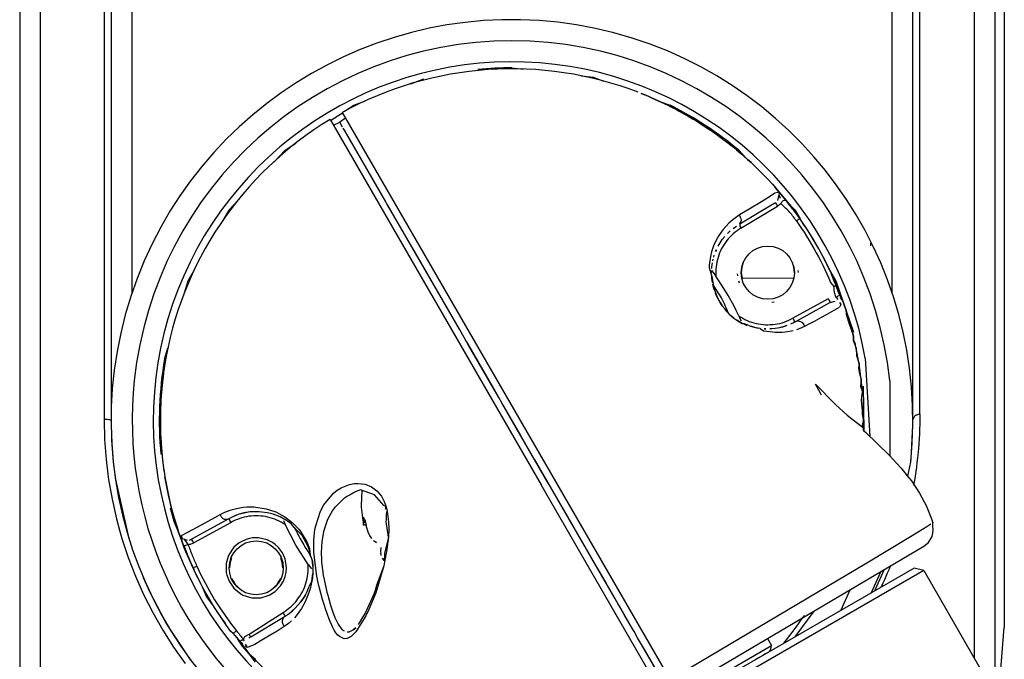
# Model space of a CAD drawing. Header units: millimetres. Extents: x -1041 to -481, y -163 to 556.
# Tile 37 of 51: x -630 to -560, y -106 to -61. Entities that reach past the tile are written whole.
import ezdxf

# ---------------------------------------------------------------- set-up
doc = ezdxf.new("R2010")
doc.units = ezdxf.units.MM

# ---------------------------------------------------------------- blocks, each defined once
blk = doc.blocks.new('Blechschraube_1', base_point=(-606.218, -99.265))
at = {"color": 7, "linetype": 'Continuous'}
for p, q in [((-606.163, -94.293), (-606.212, -95.314)), ((-606.212, -95.314), (-606.218, -95.463)), ((-606.218, -95.463), (-606.138, -96.036)), ((-606.138, -96.036), (-606.035, -96.744)), ((-606.035, -96.744), (-606.049, -96.608)), ((-606.035, -96.744), (-605.882, -96.684)), ((-605.836, -96.872), (-605.882, -96.684)), ((-605.793, -97.052), (-605.735, -97.224)), ((-605.735, -97.224), (-605.618, -97.486)), ((-605.618, -97.486), (-605.486, -97.695)), ((-605.336, -97.843), (-605.112, -97.976)), ((-604.785, -98.897), (-604.822, -98.748)), ((-604.692, -99.092), (-604.58, -99.265)), ((-604.58, -99.265), (-604.692, -99.092))]:
    blk.add_line(p, q, dxfattribs=at)
at = {"color": 1, "linetype": 'Continuous'}
blk.add_line((-605.916, -96.532), (-606.049, -96.608), dxfattribs=at)
at = {"color": 7, "linetype": 'Continuous'}
for points, knots in [([(-606.052, -96.178), (-606.037, -96.251), (-606.009, -96.395), (-606.036, -96.538), (-606.049, -96.608)], [0, 0, 0, 0, 0.2224165, 0.4342167, 0.4342167, 0.4342167, 0.4342167]), ([(-605.964, -96.33), (-605.931, -96.472), (-605.874, -96.713), (-605.816, -96.954), (-605.793, -97.052)], [0, 0, 0, 0, 0.4381569, 0.7424422, 0.7424422, 0.7424422, 0.7424422]), ([(-604.809, -98.33), (-604.817, -98.399), (-604.832, -98.538), (-604.825, -98.677), (-604.822, -98.748)], [0, 0, 0, 0, 0.2066864, 0.4190766, 0.4190766, 0.4190766, 0.4190766])]:
    blk.add_open_spline(points, degree=3, knots=knots, dxfattribs=at)
blk.add_open_spline([(-605.336, -97.843), (-605.299, -97.865), (-605.224, -97.909), (-605.149, -97.954), (-605.112, -97.976)], degree=3, dxfattribs=at)
blk = doc.blocks.new('Schale_rechts__1', base_point=(-620.488, -119.276))
at = {"color": 7, "linetype": 'Continuous'}
for p, q in [((-608.419, -67.888), (-593.41, -93.885)), ((-608.18, -68.301), (-607.739, -68.067)), ((-607.588, -68.328), (-607.739, -68.067)), ((-607.406, -68.642), (-607.485, -68.506)), ((-606.492, -70.225), (-607.16, -69.068)), ((-604.529, -73.627), (-606.077, -70.945)), ((-604.376, -73.891), (-604.529, -73.627)), ((-604.29, -74.039), (-604.376, -73.891)), ((-603.267, -75.811), (-604.29, -74.039)), ((-599.203, -82.85), (-602.574, -77.012)), ((-598.762, -83.615), (-599.203, -82.85)), ((-598.572, -83.944), (-598.762, -83.615)), ((-596.754, -87.092), (-598.572, -83.944)), ((-620.388, -87.047), (-620.364, -86.794)), ((-620.364, -86.794), (-620.337, -86.54)), ((-620.429, -87.556), (-620.41, -87.301)), ((-620.41, -87.301), (-620.388, -87.047)), ((-596.422, -87.667), (-596.754, -87.092)), ((-620.473, -88.41), (-620.463, -88.147)), ((-620.463, -88.147), (-620.449, -87.884)), ((-620.449, -87.884), (-620.429, -87.556)), ((-620.486, -88.932), (-620.481, -88.672)), ((-620.481, -88.672), (-620.473, -88.41)), ((-592.906, -93.758), (-595.826, -88.7)), ((-620.487, -89.498), (-620.488, -89.297)), ((-620.484, -89.751), (-620.487, -89.498)), ((-620.479, -89.985), (-620.484, -89.751)), ((-620.469, -90.257), (-620.479, -89.985)), ((-620.458, -90.526), (-620.469, -90.257)), ((-620.443, -90.79), (-620.458, -90.526)), ((-620.426, -91.052), (-620.443, -90.79)), ((-620.41, -91.259), (-620.426, -91.052)), ((-620.102, -93.663), (-620.162, -93.308)), ((-620.036, -94.02), (-620.102, -93.663)), ((-619.963, -94.38), (-620.036, -94.02)), ((-619.885, -94.743), (-619.963, -94.38)), ((-607.017, -94.58), (-606.635, -94.383)), ((-606.635, -94.383), (-607.017, -94.58)), ((-606.27, -94.244), (-606.635, -94.383)), ((-605.269, -94.58), (-606.27, -94.244)), ((-585.115, -108.252), (-593.41, -93.885)), ((-619.801, -95.108), (-619.885, -94.743)), ((-619.71, -95.475), (-619.801, -95.108)), ((-607.258, -94.707), (-607.017, -94.58)), ((-604.591, -95.351), (-605.269, -94.58)), ((-619.664, -95.65), (-619.71, -95.475)), ((-619.576, -95.977), (-619.664, -95.65)), ((-614.1, -95.807), (-614.948, -95.992)), ((-614.55, -95.881), (-614.948, -95.992)), ((-614.1, -95.807), (-614.55, -95.881)), ((-613.839, -95.788), (-614.1, -95.807)), ((-613.463, -95.79), (-613.839, -95.788)), ((-612.891, -95.862), (-613.463, -95.79)), ((-612.664, -95.914), (-612.891, -95.862)), ((-604.436, -95.448), (-604.591, -95.351)), ((-604.472, -95.616), (-604.436, -95.448)), ((-604.412, -95.98), (-604.359, -95.753)), ((-591.45, -96.28), (-591.906, -95.489)), ((-619.392, -96.605), (-619.576, -95.977)), ((-615.614, -96.286), (-618.264, -97.754)), ((-615.756, -96.332), (-615.614, -96.286)), ((-615.289, -96.124), (-615.614, -96.286)), ((-614.948, -95.992), (-615.289, -96.124)), ((-614.948, -95.992), (-615.289, -96.124)), ((-615.136, -96.061), (-615.289, -96.124)), ((-612.476, -95.968), (-612.664, -95.914)), ((-611.981, -96.161), (-612.476, -95.968)), ((-611.521, -96.414), (-611.981, -96.161)), ((-611.741, -96.419), (-611.612, -96.707)), ((-611.294, -96.57), (-611.521, -96.414)), ((-611.156, -96.677), (-611.294, -96.57)), ((-611.156, -96.677), (-611.294, -96.57)), ((-604.426, -96.486), (-604.414, -96.338)), ((-604.275, -97.602), (-604.426, -96.486)), ((-604.414, -96.338), (-604.407, -96.157)), ((-604.407, -96.157), (-604.412, -95.98)), ((-591.293, -96.551), (-591.45, -96.28)), ((-590.898, -97.235), (-591.293, -96.551)), ((-619.305, -96.879), (-619.392, -96.605)), ((-619.189, -97.237), (-619.305, -96.879)), ((-619.189, -97.237), (-619.305, -96.879)), ((-618.969, -97.868), (-619.189, -97.237)), ((-618.969, -97.868), (-619.189, -97.237)), ((-610.861, -98.159), (-611.612, -96.707)), ((-610.969, -96.905), (-611.156, -96.677)), ((-610.41, -97.474), (-610.969, -96.905)), ((-618.787, -98.349), (-618.969, -97.868)), ((-618.419, -97.81), (-618.264, -97.754)), ((-614.75, -97.922), (-614.887, -98.008)), ((-614.392, -97.757), (-614.75, -97.922)), ((-614.152, -97.688), (-614.392, -97.757)), ((-613.928, -97.649), (-614.152, -97.688)), ((-613.514, -97.64), (-613.928, -97.649)), ((-612.889, -97.783), (-613.514, -97.64)), ((-612.514, -97.975), (-612.889, -97.783)), ((-612.325, -98.111), (-612.514, -97.975)), ((-609.996, -98.214), (-610.41, -97.474)), ((-604.275, -97.602), (-604.553, -98.756)), ((-618.67, -98.645), (-618.787, -98.349)), ((-618.118, -99.909), (-618.67, -98.645)), ((-615.253, -98.323), (-615.614, -98.856)), ((-614.887, -98.008), (-615.253, -98.323)), ((-612.087, -98.335), (-612.325, -98.111)), ((-611.813, -98.709), (-612.087, -98.335)), ((-609.979, -99.536), (-610.861, -98.159)), ((-609.866, -98.563), (-609.996, -98.214)), ((-609.828, -98.88), (-609.866, -98.563)), ((-615.672, -98.988), (-615.802, -99.472)), ((-615.614, -98.856), (-615.672, -98.988)), ((-611.621, -99.149), (-611.813, -98.709)), ((-611.525, -99.78), (-611.621, -99.149)), ((-609.673, -99.317), (-609.727, -99.143)), ((-609.643, -99.67), (-609.673, -99.317)), ((-604.553, -98.756), (-604.558, -98.908)), ((-604.558, -98.908), (-604.545, -99.356)), ((-588.874, -100.74), (-589.884, -98.992)), ((-615.802, -99.472), (-615.82, -99.633)), ((-615.82, -99.633), (-615.799, -100.118)), ((-611.551, -100.115), (-611.525, -99.78)), ((-609.979, -99.536), (-609.885, -99.666)), ((-609.885, -99.666), (-609.752, -99.849)), ((-604.608, -99.633), (-605.113, -101.031)), ((-617.465, -101.202), (-617.832, -100.499)), ((-615.799, -100.118), (-615.764, -100.295)), ((-615.764, -100.295), (-615.606, -100.73)), ((-615.606, -100.73), (-615.26, -101.237)), ((-611.953, -101.071), (-611.744, -100.73)), ((-611.744, -100.73), (-611.618, -100.409)), ((-611.618, -100.409), (-611.551, -100.115)), ((-609.898, -101.1), (-609.718, -100.737)), ((-609.718, -100.737), (-609.649, -100.184)), ((-609.678, -100.478), (-609.649, -100.184)), ((-588.706, -101.032), (-588.874, -100.74)), ((-616.758, -102.422), (-617.465, -101.202)), ((-615.26, -101.237), (-614.76, -101.64)), ((-612.743, -101.722), (-612.334, -101.465)), ((-612.334, -101.465), (-611.953, -101.071)), ((-610.188, -101.744), (-610.041, -101.456)), ((-610.041, -101.456), (-609.898, -101.1)), ((-605.219, -101.389), (-605.322, -101.651)), ((-605.113, -101.031), (-605.219, -101.389)), ((-588.179, -101.945), (-588.706, -101.032)), ((-614.76, -101.64), (-614.616, -101.717)), ((-614.616, -101.717), (-614.162, -101.878)), ((-614.162, -101.878), (-613.984, -101.912)), ((-613.984, -101.912), (-613.519, -101.929)), ((-613.519, -101.929), (-613.341, -101.908)), ((-613.341, -101.908), (-612.891, -101.786)), ((-612.891, -101.786), (-612.743, -101.722)), ((-610.188, -101.744), (-610.493, -102.208)), ((-610.493, -102.208), (-610.3, -101.931)), ((-610.3, -101.931), (-610.188, -101.744)), ((-605.322, -101.651), (-605.905, -102.956)), ((-587.93, -102.375), (-588.179, -101.945)), ((-616.55, -102.752), (-616.758, -102.422)), ((-615.781, -103.886), (-616.55, -102.752)), ((-610.899, -102.664), (-611.333, -103.027)), ((-611.333, -103.027), (-611.088, -102.836)), ((-611.088, -102.836), (-610.899, -102.664)), ((-610.899, -102.664), (-610.493, -102.208)), ((-587.479, -103.158), (-587.93, -102.375)), ((-614.067, -104.686), (-611.615, -103.213)), ((-611.615, -103.213), (-611.333, -103.027)), ((-605.905, -102.956), (-606.416, -103.816)), ((-587.091, -103.829), (-587.479, -103.158)), ((-607.065, -104.329), (-606.779, -104.203)), ((-606.779, -104.203), (-606.581, -104.048)), ((-606.581, -104.048), (-606.779, -104.203)), ((-586.928, -104.112), (-587.091, -103.829)), ((-586.811, -104.315), (-586.928, -104.112)), ((-614.639, -105.354), (-614.97, -104.847)), ((-614.067, -104.686), (-614.203, -104.796)), ((-586.557, -104.754), (-586.811, -104.315)), ((-586.281, -105.232), (-586.557, -104.754)), ((-614.165, -105.903), (-614.639, -105.354)), ((-614.165, -105.903), (-614.639, -105.354)), ((-584.842, -107.725), (-586.281, -105.232)), ((-612.146, -107.926), (-614.165, -105.903))]:
    blk.add_line(p, q, dxfattribs=at)
at = {"color": 1, "linetype": 'Continuous'}
for p, q in [((-620.258, -85.896), (-620.297, -86.193)), ((-620.214, -85.592), (-620.258, -85.896)), ((-620.187, -85.415), (-620.214, -85.592)), ((-620.337, -86.54), (-620.388, -87.047)), ((-620.297, -86.193), (-620.337, -86.54)), ((-620.41, -87.301), (-620.429, -87.556)), ((-620.388, -87.047), (-620.41, -87.301)), ((-620.463, -88.147), (-620.473, -88.41)), ((-620.449, -87.884), (-620.463, -88.147)), ((-620.429, -87.556), (-620.449, -87.884)), ((-620.481, -88.672), (-620.486, -88.932)), ((-620.473, -88.41), (-620.481, -88.672)), ((-620.486, -88.932), (-620.488, -89.297)), ((-620.488, -89.297), (-620.487, -89.498)), ((-620.487, -89.498), (-620.484, -89.751)), ((-620.484, -89.751), (-620.479, -89.985)), ((-620.479, -89.985), (-620.469, -90.257)), ((-620.469, -90.257), (-620.458, -90.526)), ((-620.458, -90.526), (-620.41, -91.259)), ((-620.224, -92.909), (-620.41, -91.259)), ((-620.41, -91.259), (-620.33, -92.098)), ((-620.33, -92.098), (-620.255, -92.695)), ((-620.255, -92.695), (-620.224, -92.909)), ((-620.224, -92.909), (-620.162, -93.308)), ((-620.162, -93.308), (-620.102, -93.663)), ((-620.102, -93.663), (-620.036, -94.02)), ((-607.035, -93.849), (-606.712, -93.788)), ((-606.712, -93.788), (-606.455, -93.772)), ((-606.455, -93.772), (-605.926, -93.839)), ((-620.036, -94.02), (-619.963, -94.38)), ((-619.963, -94.38), (-619.885, -94.743)), ((-608.867, -95.299), (-608.187, -94.479)), ((-608.187, -94.479), (-607.921, -94.268)), ((-607.921, -94.268), (-607.628, -94.085)), ((-607.628, -94.085), (-607.035, -93.849)), ((-605.926, -93.839), (-605.475, -94.023)), ((-605.475, -94.023), (-605.095, -94.307)), ((-605.095, -94.307), (-604.777, -94.691)), ((-619.885, -94.743), (-619.761, -95.266)), ((-608.045, -95.442), (-607.392, -94.802)), ((-607.392, -94.802), (-607.258, -94.707)), ((-604.777, -94.691), (-604.572, -95.075)), ((-604.572, -95.075), (-604.436, -95.448)), ((-619.761, -95.266), (-619.664, -95.65)), ((-619.664, -95.65), (-619.525, -96.147)), ((-616.231, -95.995), (-615.901, -95.831)), ((-615.901, -95.831), (-615.517, -95.681)), ((-615.517, -95.681), (-615.35, -95.627)), ((-615.35, -95.627), (-615.069, -95.553)), ((-615.069, -95.553), (-614.606, -95.472)), ((-614.606, -95.472), (-614.346, -95.447)), ((-614.346, -95.447), (-613.85, -95.443)), ((-613.85, -95.443), (-612.956, -95.576)), ((-612.956, -95.576), (-612.279, -95.807)), ((-612.279, -95.807), (-611.648, -96.145)), ((-609.443, -96.786), (-609.101, -95.741)), ((-609.101, -95.741), (-608.867, -95.299)), ((-608.55, -96.265), (-608.253, -95.73)), ((-608.253, -95.73), (-608.045, -95.442)), ((-604.436, -95.448), (-604.359, -95.753)), ((-604.359, -95.753), (-604.261, -96.503)), ((-619.525, -96.147), (-619.392, -96.605)), ((-615.464, -96.546), (-618.114, -98.014)), ((-617.563, -96.728), (-616.619, -96.21)), ((-616.619, -96.21), (-616.231, -95.995)), ((-611.648, -96.145), (-611.131, -96.536)), ((-611.131, -96.536), (-610.626, -97.06)), ((-608.826, -97.027), (-608.611, -96.402)), ((-608.611, -96.402), (-608.55, -96.265)), ((-604.261, -96.503), (-604.248, -97.014)), ((-619.392, -96.605), (-619.305, -96.879)), ((-619.305, -96.879), (-619.189, -97.237)), ((-619.189, -97.237), (-619.125, -97.412)), ((-618.991, -97.483), (-618.539, -97.25)), ((-618.539, -97.25), (-617.563, -96.728)), ((-610.626, -97.06), (-610.472, -97.262)), ((-610.472, -97.262), (-610.074, -97.934)), ((-609.575, -97.804), (-609.529, -97.294)), ((-609.529, -97.294), (-609.495, -97.062)), ((-609.495, -97.062), (-609.443, -96.786)), ((-608.994, -97.938), (-608.872, -97.209)), ((-608.872, -97.209), (-608.826, -97.027)), ((-604.248, -97.014), (-604.275, -97.602)), ((-619.125, -97.412), (-618.969, -97.868)), ((-618.991, -97.483), (-618.957, -97.7)), ((-618.969, -97.868), (-618.957, -97.7)), ((-618.969, -97.868), (-618.787, -98.349)), ((-618.957, -97.7), (-618.79, -97.741)), ((-618.79, -97.741), (-618.584, -97.816)), ((-618.79, -97.741), (-618.526, -98.117)), ((-610.074, -97.934), (-609.885, -98.397)), ((-609.574, -98.686), (-609.575, -97.804)), ((-609.02, -98.268), (-608.994, -97.938)), ((-604.275, -97.602), (-604.404, -98.632)), ((-618.787, -98.349), (-618.67, -98.645)), ((-618.67, -98.645), (-618.118, -99.909)), ((-609.885, -98.397), (-609.828, -98.88)), ((-609.358, -100.381), (-609.574, -98.686)), ((-609.031, -98.737), (-609.02, -98.268)), ((-604.404, -98.632), (-604.545, -99.356)), ((-609.828, -98.88), (-609.673, -99.317)), ((-609.727, -99.143), (-609.828, -98.88)), ((-609.673, -99.317), (-609.643, -99.67)), ((-609.643, -99.67), (-609.673, -99.317)), ((-609.017, -99.17), (-609.031, -98.737)), ((-609.003, -99.368), (-609.017, -99.17)), ((-608.861, -100.469), (-609.003, -99.368)), ((-604.545, -99.356), (-604.608, -99.633)), ((-617.832, -100.499), (-618.118, -99.909)), ((-617.995, -100.143), (-618.118, -99.909)), ((-617.892, -99.67), (-617.603, -100.281)), ((-609.643, -99.67), (-609.649, -100.184)), ((-604.608, -99.633), (-605.181, -101.562)), ((-617.911, -100.319), (-617.995, -100.143)), ((-617.832, -100.499), (-617.911, -100.319)), ((-617.693, -100.756), (-617.832, -100.499)), ((-617.604, -100.929), (-617.693, -100.756)), ((-617.603, -100.281), (-616.97, -101.474)), ((-609.718, -100.737), (-609.761, -100.95)), ((-609.678, -100.478), (-609.718, -100.737)), ((-609.649, -100.184), (-609.678, -100.478)), ((-609.286, -100.734), (-609.358, -100.381)), ((-609.172, -101.228), (-609.286, -100.734)), ((-608.861, -100.469), (-608.833, -100.624)), ((-608.833, -100.624), (-608.641, -101.522)), ((-617.465, -101.202), (-617.604, -100.929)), ((-617.226, -101.62), (-617.465, -101.202)), ((-616.97, -101.474), (-616.628, -102.056)), ((-609.849, -101.284), (-610.001, -101.73)), ((-609.761, -100.95), (-609.849, -101.284)), ((-608.956, -102.042), (-609.172, -101.228)), ((-616.758, -102.422), (-617.226, -101.62)), ((-616.628, -102.056), (-616.268, -102.626)), ((-610.203, -102.197), (-610.454, -102.666)), ((-610.001, -101.73), (-610.203, -102.197)), ((-608.851, -102.397), (-608.956, -102.042)), ((-608.641, -101.522), (-608.589, -101.732)), ((-608.589, -101.732), (-608.395, -102.431)), ((-605.181, -101.562), (-605.66, -102.752)), ((-616.634, -102.599), (-616.758, -102.422)), ((-616.55, -102.752), (-616.634, -102.599)), ((-616.372, -102.999), (-616.55, -102.752)), ((-616.268, -102.626), (-615.495, -103.731)), ((-610.454, -102.666), (-610.822, -103.19)), ((-608.729, -102.777), (-608.851, -102.397)), ((-608.495, -103.43), (-608.729, -102.777)), ((-608.395, -102.431), (-608.254, -102.87)), ((-608.254, -102.87), (-608.091, -103.307)), ((-605.66, -102.752), (-605.878, -103.207)), ((-616.237, -103.197), (-616.372, -102.999)), ((-616.111, -103.378), (-616.237, -103.197)), ((-615.938, -103.62), (-616.111, -103.378)), ((-614.176, -104.495), (-611.765, -102.953)), ((-611.153, -103.545), (-611.371, -103.734)), ((-610.822, -103.19), (-610.947, -103.335)), ((-608.254, -103.978), (-608.495, -103.43)), ((-608.091, -103.307), (-607.856, -103.799)), ((-605.878, -103.207), (-606.594, -104.338)), ((-615.781, -103.886), (-615.938, -103.62)), ((-615.466, -104.314), (-615.781, -103.886)), ((-615.466, -104.314), (-615.781, -103.886)), ((-615.495, -103.731), (-615.08, -104.263)), ((-612.188, -104.278), (-612.643, -104.558)), ((-611.691, -103.964), (-612.188, -104.278)), ((-611.371, -103.734), (-611.691, -103.964)), ((-608.126, -104.216), (-608.254, -103.978)), ((-608.008, -104.399), (-608.126, -104.216)), ((-607.856, -103.799), (-607.582, -104.162)), ((-607.582, -104.162), (-607.432, -104.273)), ((-615.303, -104.445), (-615.466, -104.314)), ((-615.303, -104.445), (-614.842, -105.021)), ((-614.583, -104.854), (-614.486, -104.675)), ((-614.526, -104.99), (-614.583, -104.854)), ((-614.486, -104.675), (-614.176, -104.495)), ((-613.318, -104.963), (-613.773, -105.23)), ((-612.643, -104.558), (-613.318, -104.963)), ((-607.896, -104.542), (-608.008, -104.399)), ((-607.754, -104.679), (-607.896, -104.542)), ((-607.421, -104.825), (-607.754, -104.679)), ((-607.202, -104.801), (-607.421, -104.825)), ((-607.206, -104.34), (-607.065, -104.329)), ((-606.931, -104.66), (-607.202, -104.801)), ((-606.594, -104.338), (-606.931, -104.66)), ((-614.842, -105.021), (-614.165, -105.903)), ((-614.647, -105.201), (-614.842, -105.021)), ((-614.639, -105.354), (-614.647, -105.201)), ((-614.288, -105.462), (-614.425, -105.213)), ((-614.288, -105.462), (-614.424, -105.384)), ((-613.773, -105.23), (-614.288, -105.462)), ((-614.165, -105.903), (-613.703, -106.308))]:
    blk.add_line(p, q, dxfattribs=at)
at = {"color": 7, "linetype": 'Continuous'}
blk.add_arc((-595.51, -89.269), 24.976, 121.12062, 171.12121, dxfattribs=at)
at = {"color": 1, "linetype": 'Continuous'}
for points, knots in [([(-616.231, -95.995), (-616.214, -96.033), (-616.171, -96.131), (-616.085, -96.258), (-615.926, -96.333), (-615.821, -96.332), (-615.756, -96.332)], [0, 0, 0, 0, 0.1248612, 0.3236702, 0.442713, 0.6354912, 0.6354912, 0.6354912, 0.6354912]), ([(-611.612, -96.707), (-611.806, -96.592), (-612.194, -96.361), (-612.843, -96.156), (-613.515, -96.064), (-614.192, -96.099), (-614.856, -96.249), (-615.262, -96.447), (-615.464, -96.546)], [0, 0, 0, 0, 0.675084, 1.350149, 2.025196, 2.700226, 3.375244, 4.050254, 4.050254, 4.050254, 4.050254]), ([(-618.801, -98.217), (-618.798, -98.216), (-618.775, -98.207), (-618.708, -98.183), (-618.62, -98.151), (-618.551, -98.126), (-618.526, -98.117)], [0, 0, 0, 0, 0.0093537, 0.0748293, 0.2119668, 0.2929826, 0.2929826, 0.2929826, 0.2929826]), ([(-618.801, -98.217), (-618.708, -98.474), (-618.5, -99.046), (-618.254, -99.602), (-618.118, -99.909)], [0, 0, 0, 0, 0.820436, 1.82486, 1.82486, 1.82486, 1.82486]), ([(-618.526, -98.117), (-618.467, -98.111), (-618.325, -98.096), (-618.192, -98.044), (-618.114, -98.014)], [0, 0, 0, 0, 0.1767994, 0.4265939, 0.4265939, 0.4265939, 0.4265939]), ([(-618.526, -98.117), (-618.427, -98.378), (-618.23, -98.902), (-618.004, -99.414), (-617.892, -99.67)], [0, 0, 0, 0, 0.838836, 1.677672, 1.677672, 1.677672, 1.677672]), ([(-618.118, -99.909), (-618.117, -99.887), (-618.115, -99.842), (-618.136, -99.742), (-617.995, -99.728), (-617.926, -99.689), (-617.892, -99.67)], [0, 0, 0, 0, 0.0683596, 0.1367193, 0.2614209, 0.3861224, 0.3861224, 0.3861224, 0.3861224]), ([(-611.765, -102.953), (-611.578, -102.827), (-611.204, -102.574), (-610.742, -102.074), (-610.373, -101.505), (-610.117, -100.877), (-609.97, -100.213), (-609.976, -99.762), (-609.979, -99.536)], [0, 0, 0, 0, 0.675013, 1.350034, 2.025067, 2.700118, 3.375187, 4.050274, 4.050274, 4.050274, 4.050274]), ([(-611.615, -103.213), (-611.668, -103.256), (-611.755, -103.327), (-611.802, -103.471), (-611.839, -103.589), (-611.81, -103.732), (-611.761, -103.858), (-611.709, -103.937), (-611.691, -103.964)], [0, 0, 0, 0, 0.1998647, 0.3275974, 0.4454175, 0.5663876, 0.7527192, 0.8498135, 0.8498135, 0.8498135, 0.8498135]), ([(-611.615, -103.213), (-611.621, -103.202), (-611.671, -103.115), (-611.721, -103.029), (-611.765, -102.953)], [0, 0, 0, 0, 0.0374943, 0.2999543, 0.2999543, 0.2999543, 0.2999543]), ([(-615.08, -104.263), (-615.085, -104.267), (-615.122, -104.297), (-615.192, -104.354), (-615.261, -104.411), (-615.298, -104.441), (-615.303, -104.445)], [0, 0, 0, 0, 0.0179542, 0.1436333, 0.2693124, 0.2872666, 0.2872666, 0.2872666, 0.2872666]), ([(-615.08, -104.263), (-614.999, -104.363), (-614.836, -104.563), (-614.667, -104.757), (-614.583, -104.854)], [0, 0, 0, 0, 0.3860701, 0.7721397, 0.7721397, 0.7721397, 0.7721397]), ([(-615.303, -104.445), (-615.221, -104.544), (-615.064, -104.734), (-614.914, -104.928), (-614.842, -105.021)], [0, 0, 0, 0, 0.3861005, 0.7384078, 0.7384078, 0.7384078, 0.7384078]), ([(-614.583, -104.854), (-614.577, -104.878), (-614.559, -104.954), (-614.733, -104.909), (-614.793, -104.99), (-614.836, -105.018), (-614.842, -105.021)], [0, 0, 0, 0, 0.0615048, 0.1977556, 0.3323629, 0.3515925, 0.3515925, 0.3515925, 0.3515925])]:
    blk.add_open_spline(points, degree=3, knots=knots, dxfattribs=at)
for points in [[(-615.464, -96.546), (-615.489, -96.502), (-615.539, -96.416), (-615.589, -96.329), (-615.614, -96.286)], [(-610.969, -96.905), (-610.795, -97.243), (-610.448, -97.921), (-610.035, -98.561), (-609.828, -98.88)], [(-618.114, -98.014), (-618.139, -97.971), (-618.189, -97.884), (-618.239, -97.798), (-618.264, -97.754)], [(-614.067, -104.686), (-614.085, -104.654), (-614.122, -104.591), (-614.158, -104.527), (-614.176, -104.495)]]:
    blk.add_open_spline(points, degree=3, dxfattribs=at)
blk = doc.blocks.new('Bogenzahnrad_z12_PO-Glocke', base_point=(-591.122, -113.373))
at = {"color": 7, "linetype": 'Continuous'}
for p, q in [((-577.33, -104.81), (-577.049, -105.318)), ((-577.18, -105.733), (-577.078, -105.574)), ((-577.078, -105.574), (-577.049, -105.318)), ((-577.619, -105.987), (-578.217, -106.333)), ((-577.446, -105.887), (-577.619, -105.987)), ((-591.122, -112.773), (-590.804, -113.259)), ((-590.804, -113.259), (-590.587, -113.373)), ((-590.587, -113.373), (-590.25, -113.28)), ((-589.958, -113.111), (-590.25, -113.28)), ((-589.271, -112.714), (-589.958, -113.111))]:
    blk.add_line(p, q, dxfattribs=at)
at = {"color": 1, "linetype": 'Continuous'}
for p, q in [((-585.719, -110.323), (-577.049, -105.318)), ((-590.804, -113.259), (-585.719, -110.323))]:
    blk.add_line(p, q, dxfattribs=at)
blk = doc.blocks.new('Kopie_Fokusknopf_Vorm_1__2', base_point=(-600.859, -160.163))
at = {"color": 7, "linetype": 'Continuous'}
for p, q in [((-566.901, -99.799), (-600.676, -119.299)), ((-566.218, -99.982), (-582.831, -109.574)), ((-566.218, -99.982), (-566.901, -99.799)), ((-566.218, -99.982), (-560.215, -110.379))]:
    blk.add_line(p, q, dxfattribs=at)
blk = doc.blocks.new('Schale_links__3', base_point=(-607.739, -108.598))
at = {"color": 7, "linetype": 'Continuous'}
for p, q in [((-585.976, -66.165), (-586.306, -66.032)), ((-585.768, -66.252), (-585.976, -66.165)), ((-585.518, -66.359), (-585.768, -66.252)), ((-585.518, -66.359), (-585.768, -66.252)), ((-584.926, -66.625), (-585.518, -66.359)), ((-584.414, -66.871), (-584.926, -66.625)), ((-584.203, -66.976), (-584.414, -66.871)), ((-584.003, -67.079), (-584.203, -66.976)), ((-583.805, -67.183), (-584.003, -67.079)), ((-583.607, -67.288), (-583.805, -67.183)), ((-607.314, -67.801), (-607.739, -68.067)), ((-607.553, -67.388), (-584.249, -107.752)), ((-583.412, -67.395), (-583.607, -67.288)), ((-583.025, -67.613), (-583.266, -67.476)), ((-582.834, -67.724), (-583.025, -67.613)), ((-582.647, -67.835), (-582.834, -67.724)), ((-582.425, -67.969), (-582.647, -67.835)), ((-607.53, -68.428), (-607.739, -68.067)), ((-582.208, -68.104), (-582.425, -67.969)), ((-581.996, -68.238), (-582.208, -68.104)), ((-581.825, -68.349), (-581.996, -68.238)), ((-581.996, -68.238), (-581.678, -68.446)), ((-581.493, -68.57), (-581.678, -68.446)), ((-581.269, -68.723), (-581.493, -68.57)), ((-604.486, -73.7), (-607.406, -68.642)), ((-579.537, -70.035), (-579.936, -69.711)), ((-579.228, -70.295), (-579.537, -70.035)), ((-578.981, -70.509), (-579.228, -70.295)), ((-578.735, -70.729), (-578.981, -70.509)), ((-578.49, -70.953), (-578.735, -70.729)), ((-578.223, -71.204), (-578.49, -70.953)), ((-577.91, -71.508), (-578.223, -71.204)), ((-577.598, -71.822), (-577.91, -71.508)), ((-576.805, -72.673), (-577.281, -72.153)), ((-577.281, -72.153), (-576.805, -72.673)), ((-576.631, -72.88), (-576.805, -72.673)), ((-576.805, -72.673), (-576.631, -72.88)), ((-576.366, -73.191), (-576.631, -72.88)), ((-576.631, -72.88), (-576.366, -73.191)), ((-575.982, -73.661), (-576.366, -73.191)), ((-576.366, -73.191), (-575.982, -73.661)), ((-604.376, -73.891), (-604.486, -73.7)), ((-603.919, -74.682), (-604.376, -73.891)), ((-577.804, -74.419), (-576.766, -73.795)), ((-575.733, -73.996), (-575.982, -73.661)), ((-599.225, -82.812), (-603.919, -74.682)), ((-579.302, -75.311), (-577.804, -74.419)), ((-579.765, -75.632), (-579.538, -75.468)), ((-580.536, -76.43), (-580.364, -76.211)), ((-580.364, -76.211), (-580.536, -76.43)), ((-580.179, -76.005), (-579.978, -75.811)), ((-579.978, -75.811), (-580.179, -76.005)), ((-574.211, -76.16), (-574.519, -75.672)), ((-573.664, -77.091), (-574.211, -76.16)), ((-580.831, -76.902), (-580.694, -76.664)), ((-580.831, -76.902), (-580.694, -76.664)), ((-580.694, -76.664), (-580.536, -76.43)), ((-581.146, -77.676), (-581.105, -77.544)), ((-581.01, -77.284), (-580.954, -77.153)), ((-580.954, -77.153), (-581.01, -77.284)), ((-573.477, -77.432), (-573.664, -77.091)), ((-572.833, -78.716), (-573.477, -77.432)), ((-581.292, -78.498), (-581.279, -78.359)), ((-581.292, -78.498), (-581.279, -78.359)), ((-581.279, -78.359), (-581.263, -78.223)), ((-581.279, -78.359), (-581.263, -78.223)), ((-581.263, -78.223), (-581.241, -78.089)), ((-581.214, -77.95), (-581.182, -77.812)), ((-581.302, -78.783), (-581.299, -78.64)), ((-581.293, -79.056), (-581.3, -78.92)), ((-581.299, -78.64), (-581.114, -78.871)), ((-581.281, -79.195), (-581.293, -79.056)), ((-581.114, -78.871), (-580.998, -79.032)), ((-580.542, -79.71), (-580.998, -79.032)), ((-579.44, -79.014), (-579.451, -78.863)), ((-575.158, -78.631), (-575.152, -78.782)), ((-572.833, -78.716), (-571.996, -80.734)), ((-581.264, -79.335), (-581.281, -79.195)), ((-581.281, -79.195), (-581.264, -79.335)), ((-581.242, -79.478), (-581.264, -79.335)), ((-581.264, -79.335), (-581.242, -79.478)), ((-581.185, -79.744), (-581.216, -79.611)), ((-581.15, -79.878), (-581.185, -79.744)), ((-580.117, -80.409), (-580.542, -79.71)), ((-579.321, -79.525), (-579.367, -79.383)), ((-581.108, -80.015), (-581.15, -79.878)), ((-580.9, -80.532), (-581.014, -80.276)), ((-579.724, -81.127), (-580.117, -80.409)), ((-580.699, -80.896), (-580.9, -80.532)), ((-580.539, -81.133), (-580.699, -80.896)), ((-580.369, -81.352), (-580.539, -81.133)), ((-579.547, -81.479), (-579.724, -81.127)), ((-576.856, -80.887), (-577.005, -80.914)), ((-572.861, -80.896), (-574.113, -81.59)), ((-571.763, -81.404), (-571.996, -80.734)), ((-571.996, -80.734), (-571.763, -81.404)), ((-580.181, -81.561), (-580.369, -81.352)), ((-580.181, -81.561), (-580.369, -81.352)), ((-579.718, -82.009), (-579.884, -81.877)), ((-579.365, -81.861), (-579.547, -81.479)), ((-579.365, -81.861), (-579.283, -82.042)), ((-574.113, -81.59), (-575.427, -82.318)), ((-571.214, -83.306), (-571.763, -81.404)), ((-571.763, -81.404), (-571.214, -83.306)), ((-579.116, -82.395), (-579.501, -82.164)), ((-579.283, -82.042), (-579.208, -82.214)), ((-578.663, -82.546), (-578.951, -82.428)), ((-578.263, -82.667), (-578.532, -82.59)), ((-576.337, -82.666), (-576.069, -82.59)), ((-575.938, -82.545), (-576.204, -82.631)), ((-575.938, -82.545), (-576.069, -82.59)), ((-575.427, -82.318), (-575.679, -82.44)), ((-598.762, -83.615), (-599.225, -82.812)), ((-577.984, -82.726), (-578.126, -82.698)), ((-577.984, -82.726), (-578.126, -82.698)), ((-577.852, -82.746), (-577.984, -82.726)), ((-577.852, -82.746), (-577.984, -82.726)), ((-577.435, -82.782), (-577.571, -82.775)), ((-577.571, -82.775), (-577.435, -82.782)), ((-576.771, -82.749), (-577.162, -82.782)), ((-577.023, -82.775), (-577.162, -82.782)), ((-576.771, -82.749), (-577.023, -82.775)), ((-576.614, -82.725), (-576.771, -82.749)), ((-576.614, -82.725), (-576.771, -82.749)), ((-576.48, -82.699), (-576.614, -82.725)), ((-576.337, -82.666), (-576.48, -82.699)), ((-576.204, -82.631), (-576.337, -82.666)), ((-576.204, -82.631), (-576.337, -82.666)), ((-598.639, -83.828), (-598.762, -83.615)), ((-596.764, -87.075), (-598.639, -83.828)), ((-571.217, -83.631), (-571.214, -83.306)), ((-571.214, -83.306), (-571.217, -83.631)), ((-571.096, -83.827), (-571.217, -83.631)), ((-571.217, -83.631), (-571.096, -83.827)), ((-571.016, -84.175), (-571.096, -83.827)), ((-570.815, -85.26), (-571.016, -84.175)), ((-570.658, -86.383), (-570.815, -85.26)), ((-573.681, -87.134), (-573.921, -86.707)), ((-573.921, -86.707), (-572.484, -88.17)), ((-570.593, -86.998), (-570.658, -86.383)), ((-596.422, -87.667), (-596.764, -87.075)), ((-573.479, -87.508), (-573.681, -87.134)), ((-570.631, -87.857), (-570.571, -87.262)), ((-570.571, -87.262), (-570.593, -86.998)), ((-596.206, -88.041), (-596.422, -87.667)), ((-594.868, -90.359), (-596.206, -88.041)), ((-572.484, -88.17), (-571.671, -88.93)), ((-570.489, -89.302), (-570.631, -87.857)), ((-570.631, -87.857), (-570.489, -89.302)), ((-571.671, -88.93), (-570.495, -89.834)), ((-570.495, -89.834), (-570.489, -89.302)), ((-570.489, -89.302), (-570.495, -89.834)), ((-570.5, -90.002), (-570.495, -89.834)), ((-570.495, -89.834), (-570.5, -90.002)), ((-570.495, -89.834), (-570.5, -90.002)), ((-570.5, -90.002), (-570.327, -90.165)), ((-570.327, -90.165), (-569.529, -90.947)), ((-569.529, -90.947), (-568.671, -91.761)), ((-588.866, -100.755), (-593.894, -92.046)), ((-568.671, -91.761), (-568.124, -92.361)), ((-568.124, -92.361), (-567.821, -92.689)), ((-567.821, -92.689), (-567.383, -93.226)), ((-567.383, -93.226), (-567.094, -93.595)), ((-567.094, -93.595), (-566.516, -94.473)), ((-566.516, -94.473), (-566.193, -95.084)), ((-566.193, -95.084), (-566.055, -95.353)), ((-566.055, -95.353), (-565.666, -96.294)), ((-565.666, -96.294), (-565.578, -96.572)), ((-565.565, -96.826), (-565.578, -96.572)), ((-565.544, -97.063), (-565.565, -96.826)), ((-565.564, -97.308), (-565.544, -97.063)), ((-566.198, -98.253), (-565.875, -97.974)), ((-565.875, -97.974), (-565.628, -97.549)), ((-565.628, -97.549), (-565.564, -97.308)), ((-583.76, -108.598), (-566.198, -98.253)), ((-588.706, -101.032), (-588.866, -100.755)), ((-588.381, -101.594), (-588.706, -101.032)), ((-587.93, -102.375), (-588.381, -101.594)), ((-587.846, -102.521), (-587.93, -102.375)), ((-587.54, -103.051), (-587.846, -102.521)), ((-587.091, -103.829), (-587.54, -103.051)), ((-575.275, -103.995), (-574.812, -103.328)), ((-575.978, -104.915), (-575.421, -104.194)), ((-575.421, -104.194), (-575.275, -103.995)), ((-586.557, -104.754), (-586.79, -104.351)), ((-586.006, -105.708), (-586.557, -104.754)), ((-576.171, -105.151), (-575.978, -104.915)), ((-584.842, -107.725), (-586.006, -105.708)), ((-584.842, -107.725), (-584.451, -108.317)), ((-584.249, -107.752), (-583.76, -108.598)), ((-582.184, -107.67), (-582.699, -107.973)), ((-584.451, -108.317), (-584.047, -108.102)), ((-582.699, -107.973), (-583.76, -108.598))]:
    blk.add_line(p, q, dxfattribs=at)
at = {"color": 1, "linetype": 'Continuous'}
for p, q in [((-586.306, -66.032), (-585.976, -66.165)), ((-585.976, -66.165), (-585.768, -66.252)), ((-585.768, -66.252), (-585.518, -66.359)), ((-585.518, -66.359), (-584.926, -66.625)), ((-584.926, -66.625), (-584.414, -66.871)), ((-584.414, -66.871), (-584.203, -66.976)), ((-584.203, -66.976), (-584.003, -67.079)), ((-584.003, -67.079), (-583.805, -67.183)), ((-583.805, -67.183), (-583.607, -67.288)), ((-583.607, -67.288), (-583.266, -67.476)), ((-583.266, -67.476), (-583.025, -67.613)), ((-583.025, -67.613), (-582.834, -67.724)), ((-582.834, -67.724), (-582.647, -67.835)), ((-582.647, -67.835), (-582.425, -67.969)), ((-582.425, -67.969), (-582.208, -68.104)), ((-582.208, -68.104), (-581.825, -68.349)), ((-581.825, -68.349), (-581.678, -68.446)), ((-581.678, -68.446), (-581.493, -68.57)), ((-581.493, -68.57), (-581.269, -68.723)), ((-580.496, -69.279), (-581.269, -68.723)), ((-581.269, -68.723), (-580.901, -68.982)), ((-580.901, -68.982), (-580.687, -69.142)), ((-580.687, -69.142), (-580.152, -69.541)), ((-580.152, -69.541), (-579.936, -69.711)), ((-579.936, -69.711), (-579.748, -69.862)), ((-579.748, -69.862), (-579.537, -70.035)), ((-579.537, -70.035), (-579.228, -70.295)), ((-579.228, -70.295), (-578.981, -70.509)), ((-578.981, -70.509), (-578.735, -70.729)), ((-578.735, -70.729), (-578.49, -70.953)), ((-578.49, -70.953), (-578.223, -71.204)), ((-578.223, -71.204), (-577.91, -71.508)), ((-577.91, -71.508), (-577.598, -71.822)), ((-577.281, -72.153), (-577.598, -71.822)), ((-577.598, -71.822), (-577.419, -72.012)), ((-577.419, -72.012), (-577.281, -72.153)), ((-577.281, -72.153), (-576.977, -72.489)), ((-576.977, -72.489), (-576.805, -72.673)), ((-576.805, -72.673), (-576.631, -72.88)), ((-577.107, -73.332), (-577.76, -73.739)), ((-576.799, -73.135), (-577.107, -73.332)), ((-576.584, -73.069), (-576.799, -73.135)), ((-576.631, -72.88), (-576.366, -73.191)), ((-576.51, -73.215), (-576.604, -73.642)), ((-576.366, -73.191), (-576.584, -73.069)), ((-576.453, -73.363), (-576.51, -73.215)), ((-576.411, -73.501), (-576.453, -73.363)), ((-576.366, -73.191), (-575.982, -73.661)), ((-575.982, -73.661), (-576.366, -73.191)), ((-579.212, -75.615), (-576.616, -74.055)), ((-577.76, -73.739), (-578.636, -74.273)), ((-575.982, -73.661), (-575.848, -73.832)), ((-575.848, -73.832), (-575.211, -74.684)), ((-579.306, -74.676), (-579.798, -75.022)), ((-578.636, -74.273), (-579.306, -74.676)), ((-575.014, -74.939), (-575.386, -74.423)), ((-575.211, -74.684), (-575.014, -74.939)), ((-580.274, -75.466), (-580.509, -75.741)), ((-580.082, -75.272), (-580.274, -75.466)), ((-579.935, -75.137), (-580.082, -75.272)), ((-579.798, -75.022), (-579.935, -75.137)), ((-575.293, -75.075), (-575.098, -75.351)), ((-575.098, -75.351), (-574.908, -75.63)), ((-574.519, -75.672), (-575.014, -74.939)), ((-574.894, -75.132), (-575.014, -74.939)), ((-574.731, -75.369), (-574.894, -75.132)), ((-574.519, -75.672), (-574.731, -75.369)), ((-580.786, -76.133), (-580.974, -76.463)), ((-580.509, -75.741), (-580.786, -76.133)), ((-574.908, -75.63), (-574.722, -75.912)), ((-574.722, -75.912), (-574.541, -76.197)), ((-574.541, -76.197), (-574.363, -76.485)), ((-574.438, -75.811), (-574.519, -75.672)), ((-574.211, -76.16), (-574.438, -75.811)), ((-574.082, -76.384), (-574.211, -76.16)), ((-581.159, -76.869), (-581.306, -77.302)), ((-580.974, -76.463), (-581.159, -76.869)), ((-574.363, -76.485), (-574.191, -76.775)), ((-574.191, -76.775), (-574.022, -77.068)), ((-573.937, -76.627), (-574.082, -76.384)), ((-573.767, -76.924), (-573.937, -76.627)), ((-573.664, -77.091), (-573.767, -76.924)), ((-581.388, -77.644), (-581.465, -78.248)), ((-581.306, -77.302), (-581.388, -77.644)), ((-574.022, -77.068), (-573.859, -77.363)), ((-573.859, -77.363), (-573.699, -77.66)), ((-573.699, -77.66), (-573.544, -77.96)), ((-573.477, -77.432), (-573.664, -77.091)), ((-573.283, -77.828), (-573.477, -77.432)), ((-581.465, -78.248), (-581.472, -78.421)), ((-573.544, -77.96), (-573.394, -78.261)), ((-573.394, -78.261), (-573.249, -78.566)), ((-573.131, -78.134), (-573.283, -77.828)), ((-572.985, -78.443), (-573.131, -78.134)), ((-581.472, -78.421), (-581.293, -79.056)), ((-581.293, -79.056), (-581.15, -79.878)), ((-573.249, -78.566), (-573.109, -78.872)), ((-573.109, -78.872), (-572.974, -79.181)), ((-572.833, -78.716), (-572.985, -78.443)), ((-572.183, -80.395), (-572.833, -78.716)), ((-572.773, -78.915), (-572.833, -78.716)), ((-572.707, -79.068), (-572.773, -78.915)), ((-572.551, -79.45), (-572.707, -79.068)), ((-572.974, -79.181), (-572.845, -79.493)), ((-572.845, -79.493), (-572.598, -79.76)), ((-572.452, -79.705), (-572.551, -79.45)), ((-572.452, -79.705), (-572.183, -80.395)), ((-581.15, -79.878), (-580.9, -80.532)), ((-572.183, -80.395), (-571.996, -80.734)), ((-580.9, -80.532), (-580.699, -80.896)), ((-580.699, -80.896), (-580.539, -81.133)), ((-580.539, -81.133), (-580.369, -81.352)), ((-573.011, -80.636), (-575.513, -82.023)), ((-572.861, -80.896), (-572.524, -80.819)), ((-572.457, -80.533), (-572.331, -80.7)), ((-572.118, -81.05), (-572.212, -81.233)), ((-572.195, -80.897), (-572.118, -81.05)), ((-571.996, -80.734), (-572.153, -80.546)), ((-571.996, -80.734), (-571.763, -81.404)), ((-580.369, -81.352), (-580.071, -81.712)), ((-580.071, -81.712), (-579.884, -81.877)), ((-579.884, -81.877), (-579.718, -82.009)), ((-573.426, -81.923), (-573.081, -81.731)), ((-573.081, -81.731), (-572.582, -81.448)), ((-572.582, -81.448), (-572.212, -81.233)), ((-571.763, -81.404), (-571.728, -81.724)), ((-571.728, -81.724), (-571.581, -82.216)), ((-579.718, -82.009), (-579.501, -82.164)), ((-579.501, -82.164), (-579.116, -82.395)), ((-579.116, -82.395), (-578.951, -82.428)), ((-578.951, -82.428), (-579.116, -82.395)), ((-578.951, -82.428), (-578.804, -82.548)), ((-578.663, -82.546), (-578.532, -82.59)), ((-578.532, -82.59), (-578.263, -82.667)), ((-575.051, -82.761), (-574.674, -82.592)), ((-574.674, -82.592), (-574.356, -82.426)), ((-574.356, -82.426), (-573.94, -82.204)), ((-573.94, -82.204), (-573.426, -81.923)), ((-571.581, -82.216), (-571.54, -82.361)), ((-571.54, -82.361), (-571.214, -83.306)), ((-578.263, -82.667), (-577.984, -82.726)), ((-577.852, -82.746), (-577.62, -82.911)), ((-577.62, -82.911), (-577.364, -82.952)), ((-577.364, -82.952), (-576.959, -82.997)), ((-576.959, -82.997), (-576.776, -83.008)), ((-576.776, -83.008), (-576.609, -83.015)), ((-576.609, -83.015), (-576.283, -83.011)), ((-576.283, -83.011), (-576.086, -82.998)), ((-576.086, -82.998), (-575.898, -82.976)), ((-575.898, -82.976), (-575.489, -82.898)), ((-575.245, -82.83), (-575.051, -82.761)), ((-571.214, -83.306), (-571.217, -83.631)), ((-571.217, -83.631), (-571.016, -84.175)), ((-571.016, -84.175), (-571.002, -84.686)), ((-571.002, -84.686), (-570.815, -85.26)), ((-570.815, -85.26), (-570.855, -85.585)), ((-570.855, -85.585), (-570.818, -85.854)), ((-570.818, -85.854), (-570.658, -86.383)), ((-570.658, -86.383), (-570.704, -86.856)), ((-570.704, -86.856), (-570.571, -87.262)), ((-570.571, -87.262), (-570.646, -87.599)), ((-570.646, -87.599), (-570.631, -87.857)), ((-570.631, -87.857), (-570.609, -88.358)), ((-570.609, -88.358), (-570.603, -88.586)), ((-570.603, -88.586), (-570.598, -88.859)), ((-570.598, -88.859), (-570.489, -89.302)), ((-570.489, -89.302), (-570.599, -89.619)), ((-570.599, -89.619), (-570.495, -89.834)), ((-566.308, -97.065), (-567.155, -97.583)), ((-565.993, -96.868), (-566.308, -97.065)), ((-565.716, -96.688), (-565.993, -96.868)), ((-567.155, -97.583), (-570.26, -99.446)), ((-570.26, -99.446), (-584.249, -107.752)), ((-584.4, -107.491), (-584.842, -107.725))]:
    blk.add_line(p, q, dxfattribs=at)
at = {"color": 7, "linetype": 'Continuous'}
blk.add_arc((-595.49, -89.258), 24.976, 68.9266, 118.8797, dxfattribs=at)
at = {"color": 1, "linetype": 'Continuous'}
for points in [[(-576.766, -73.795), (-576.741, -73.839), (-576.691, -73.925), (-576.641, -74.012), (-576.616, -74.055)], [(-576.616, -74.055), (-576.578, -74.025), (-576.503, -73.965), (-576.428, -73.906), (-576.39, -73.876)], [(-573.011, -80.636), (-572.986, -80.679), (-572.936, -80.766), (-572.886, -80.852), (-572.861, -80.896)], [(-574.812, -103.328), (-574.793, -103.299), (-574.755, -103.241), (-574.716, -103.183), (-574.697, -103.154)]]:
    blk.add_open_spline(points, degree=3, dxfattribs=at)
for points, knots in [([(-576.39, -73.876), (-576.352, -73.823), (-576.294, -73.742), (-576.197, -73.626), (-576.076, -73.62), (-576.009, -73.649), (-575.982, -73.661)], [0, 0, 0, 0, 0.1980218, 0.3021115, 0.435386, 0.5218141, 0.5218141, 0.5218141, 0.5218141]), ([(-575.293, -75.075), (-575.455, -74.849), (-575.772, -74.404), (-576.187, -74.05), (-576.39, -73.876)], [0, 0, 0, 0, 0.831583, 1.631236, 1.631236, 1.631236, 1.631236]), ([(-575.014, -74.939), (-575.19, -74.703), (-575.509, -74.274), (-575.836, -73.851), (-575.982, -73.661)], [0, 0, 0, 0, 0.883634, 1.603671, 1.603671, 1.603671, 1.603671]), ([(-579.302, -75.311), (-579.299, -75.306), (-579.275, -75.261), (-579.229, -75.175), (-579.147, -75.028), (-579.237, -74.863), (-579.278, -74.745), (-579.303, -74.683), (-579.306, -74.676)], [0, 0, 0, 0, 0.0188946, 0.1511567, 0.3006045, 0.4873774, 0.6614584, 0.6863271, 0.6863271, 0.6863271, 0.6863271]), ([(-579.302, -75.311), (-579.302, -75.315), (-579.3, -75.343), (-579.3, -75.421), (-579.264, -75.521), (-579.226, -75.59), (-579.212, -75.615)], [0, 0, 0, 0, 0.010648, 0.0851842, 0.2333642, 0.3209136, 0.3209136, 0.3209136, 0.3209136]), ([(-575.293, -75.075), (-575.287, -75.073), (-575.241, -75.05), (-575.154, -75.007), (-575.066, -74.965), (-575.02, -74.942), (-575.014, -74.939)], [0, 0, 0, 0, 0.0194094, 0.1552749, 0.2911405, 0.3105499, 0.3105499, 0.3105499, 0.3105499]), ([(-579.212, -75.615), (-579.399, -75.742), (-579.773, -75.994), (-580.235, -76.494), (-580.605, -77.063), (-580.861, -77.691), (-581.008, -78.356), (-581.002, -78.807), (-580.998, -79.032)], [0, 0, 0, 0, 0.67501, 1.350027, 2.025057, 2.700104, 3.37517, 4.050254, 4.050254, 4.050254, 4.050254]), ([(-580.071, -81.712), (-580.236, -81.33), (-580.552, -80.594), (-581.001, -79.93), (-581.216, -79.611)], [0, 0, 0, 0, 1.246383, 2.397257, 2.397257, 2.397257, 2.397257]), ([(-572.452, -79.705), (-572.455, -79.706), (-572.479, -79.715), (-572.525, -79.732), (-572.57, -79.75), (-572.594, -79.759), (-572.598, -79.76)], [0, 0, 0, 0, 0.0097197, 0.0777575, 0.1457953, 0.1555149, 0.1555149, 0.1555149, 0.1555149]), ([(-572.457, -80.533), (-572.502, -80.411), (-572.593, -80.161), (-572.596, -79.896), (-572.598, -79.76)], [0, 0, 0, 0, 0.3868925, 0.7908235, 0.7908235, 0.7908235, 0.7908235]), ([(-572.183, -80.395), (-572.227, -80.286), (-572.321, -80.057), (-572.407, -79.825), (-572.452, -79.705)], [0, 0, 0, 0, 0.3549876, 0.7414711, 0.7414711, 0.7414711, 0.7414711]), ([(-572.183, -80.395), (-572.188, -80.398), (-572.234, -80.421), (-572.32, -80.464), (-572.406, -80.507), (-572.452, -80.53), (-572.457, -80.533)], [0, 0, 0, 0, 0.0192078, 0.1536624, 0.288117, 0.3073248, 0.3073248, 0.3073248, 0.3073248]), ([(-579.365, -81.861), (-579.171, -81.977), (-578.784, -82.208), (-578.135, -82.413), (-577.463, -82.505), (-576.785, -82.469), (-576.121, -82.319), (-575.716, -82.122), (-575.513, -82.023)], [0, 0, 0, 0, 0.675087, 1.350156, 2.025206, 2.70024, 3.37526, 4.050274, 4.050274, 4.050274, 4.050274]), ([(-575.513, -82.023), (-575.5, -82.049), (-575.464, -82.117), (-575.43, -82.213), (-575.429, -82.288), (-575.427, -82.314), (-575.427, -82.318)], [0, 0, 0, 0, 0.0869732, 0.2307341, 0.3002633, 0.310196, 0.310196, 0.310196, 0.310196]), ([(-574.674, -82.592), (-574.69, -82.561), (-574.732, -82.479), (-574.801, -82.374), (-574.906, -82.288), (-575.028, -82.256), (-575.211, -82.217), (-575.342, -82.278), (-575.427, -82.318)], [0, 0, 0, 0, 0.1048143, 0.2770016, 0.3740199, 0.5028435, 0.652206, 0.9219666, 0.9219666, 0.9219666, 0.9219666])]:
    blk.add_open_spline(points, degree=3, knots=knots, dxfattribs=at)
blk = doc.blocks.new('Fokus-PO__4', base_point=(-620.488, -160.163))
for name, p in [('Schale_links__3', (-607.739, -108.598)), ('Schale_rechts__1', (-620.488, -119.276)), ('Blechschraube_1', (-606.218, -99.265)), ('Kopie_Fokusknopf_Vorm_1__2', (-600.859, -160.163)), ('Bogenzahnrad_z12_PO-Glocke', (-591.122, -113.373))]:
    blk.add_blockref(name, p)
blk = doc.blocks.new('Frontteil__29', base_point=(-640.732, -151.958))
at = {"color": 7, "linetype": 'Continuous'}
for p, q in [((-560.489, 24.059), (-560.489, -104.036)), ((-566.983, -89.217), (-566.989, -1.975)), ((-623.989, -2.315), (-623.989, -89.284)), ((-630.489, -55.671), (-630.489, -148.958)), ((-595.489, -64.209), (-594.686, -64.303)), ((-602.673, -65.35), (-601.749, -65.003)), ((-590.593, -64.781), (-589.706, -64.885)), ((-589.706, -64.885), (-588.973, -65.152)), ((-607.39, -67.302), (-606.742, -66.876)), ((-606.742, -66.876), (-605.905, -66.562)), ((-584.931, -66.623), (-584.235, -66.876)), ((-608.381, -67.954), (-607.544, -67.404)), ((-611.606, -70.076), (-610.855, -69.581)), ((-612.415, -70.932), (-611.606, -70.076)), ((-579.371, -70.076), (-578.857, -70.62)), ((-615.602, -74.31), (-614.976, -73.647)), ((-575.916, -73.738), (-575.375, -74.31)), ((-616.049, -75.085), (-615.602, -74.31)), ((-575.375, -74.31), (-575.003, -74.956)), ((-569.989, -76.872), (-569.989, -76.665)), ((-618.513, -79.353), (-618.039, -78.532)), ((-579.192, -78.784), (-579.114, -79.177)), ((-572.836, -78.709), (-572.464, -79.353)), ((-618.769, -80.209), (-618.513, -79.353)), ((-579.114, -79.177), (-575.489, -79.146)), ((-572.464, -79.353), (-571.208, -83.024)), ((-620.183, -84.93), (-619.949, -84.151)), ((-570.376, -84.856), (-570.051, -90.435)), ((-570.531, -86.862), (-570.47, -90.031)), ((-623.989, -89.284), (-623.954, -90.69)), ((-566.991, -89.636), (-566.983, -89.217)), ((-567.119, -92.014), (-566.991, -89.636)), ((-623.954, -90.69), (-623.832, -92.263)), ((-623.832, -92.263), (-623.676, -93.491)), ((-567.357, -93.26), (-567.145, -92.263)), ((-567.357, -93.26), (-567.145, -92.263)), ((-567.145, -92.263), (-567.119, -92.014)), ((-623.676, -93.491), (-622.746, -97.605)), ((-619.51, -96.476), (-619.77, -95.544)), ((-619.212, -97.167), (-619.51, -96.476)), ((-622.746, -97.605), (-622.594, -98.091)), ((-569.92, -101.542), (-569.258, -100.056)), ((-569.039, -99.9), (-569.683, -101.383)), ((-621.22, -101.537), (-621.691, -100.484)), ((-617.204, -101.822), (-617.499, -101.139)), ((-620.17, -103.534), (-621.22, -101.537)), ((-616.761, -102.418), (-617.204, -101.822)), ((-574.021, -102.861), (-575.39, -104.7)), ((-619.886, -104.014), (-620.17, -103.534)), ((-618.314, -106.348), (-619.886, -104.014)), ((-560.921, -109.156), (-560.489, -104.036)), ((-613.727, -106.492), (-614.17, -105.898))]:
    blk.add_line(p, q, dxfattribs=at)
at = {"color": 1, "linetype": 'Continuous'}
for p, q in [((-622.502, -80.199), (-622.502, -1.686)), ((-568.476, -1.88), (-568.476, -80.199)), ((-629.002, -149.115), (-629.002, -55.828)), ((-624.484, -55.81), (-624.484, -89.232)), ((-561.154, -58.939), (-561.154, -108.002)), ((-566.493, -88.854), (-566.493, -59.702)), ((-562.608, -105.751), (-562.608, -59.748)), ((-568.637, -86.462), (-568.637, -91.798)), ((-566.493, -88.854), (-566.495, -89.21)), ((-624.484, -89.232), (-624.45, -90.641)), ((-566.502, -89.563), (-566.512, -89.914)), ((-566.495, -89.21), (-566.502, -89.563)), ((-566.527, -90.261), (-566.546, -90.606)), ((-566.512, -89.914), (-566.527, -90.261)), ((-624.45, -90.641), (-624.345, -92.073)), ((-566.569, -90.948), (-566.596, -91.287)), ((-566.546, -90.606), (-566.569, -90.948)), ((-566.596, -91.287), (-566.64, -91.763)), ((-624.345, -92.073), (-624.223, -93.112)), ((-566.698, -92.287), (-566.739, -92.614)), ((-566.66, -91.957), (-566.698, -92.287)), ((-566.64, -91.763), (-566.66, -91.957)), ((-566.784, -92.939), (-566.832, -93.26)), ((-566.739, -92.614), (-566.784, -92.939)), ((-624.223, -93.112), (-624.168, -93.505)), ((-624.168, -93.505), (-623.924, -94.902)), ((-566.883, -93.579), (-566.937, -93.895)), ((-566.832, -93.26), (-566.883, -93.579)), ((-623.924, -94.902), (-623.608, -96.307)), ((-623.608, -96.307), (-623.396, -97.1)), ((-623.396, -97.1), (-623.224, -97.689)), ((-623.224, -97.689), (-622.776, -99.037)), ((-622.776, -99.037), (-622.257, -100.376)), ((-568.685, -99.881), (-568.806, -100.168)), ((-568.58, -99.624), (-568.685, -99.881)), ((-622.257, -100.376), (-621.678, -101.677)), ((-569.011, -100.638), (-569.123, -100.885)), ((-568.901, -100.389), (-569.011, -100.638)), ((-568.806, -100.168), (-568.901, -100.389)), ((-571.472, -101.36), (-572.106, -102.784)), ((-569.123, -100.885), (-569.236, -101.13)), ((-621.678, -101.677), (-621.025, -102.967)), ((-621.025, -102.967), (-620.317, -104.21)), ((-620.317, -104.21), (-619.543, -105.424)), ((-619.543, -105.424), (-619.192, -105.934)), ((-619.192, -105.934), (-618.713, -106.594)), ((-562.608, -106.235), (-562.608, -105.751))]:
    blk.add_line(p, q, dxfattribs=at)
at = {"color": 7, "linetype": 'Continuous'}
for centre, radius in [((-577.302, -78.784), 1.89), ((-577.302, -78.784), 1.89), ((-613.675, -99.784), 1.923), ((-613.675, -99.784), 1.923)]:
    blk.add_circle(centre, radius, dxfattribs=at)
for centre, radius, start, end in [((-595.489, -89.284), 28.5, 353.99998, 246.00001), ((-595.489, -89.284), 25.5, 9.99999, 236.66668), ((-595.489, -89.284), 25.075, 90, 95.54316), ((-595.489, -89.284), 25.075, 49.99994, 63.33328), ((-577.302, -78.784), 1.89, 157.49997, 180.0006), ((-577.302, -78.784), 1.89, 359.99997, 22.5002), ((-595.489, -89.284), 25.075, 169.99997, 185.54316), ((-613.675, -99.784), 1.89, 157.4994, 179.99969), ((-613.675, -99.784), 1.89, 359.99943, 22.5), ((-613.675, -99.784), 1.89, 202.49963, 224.99953), ((-613.675, -99.784), 1.89, 314.99937, 337.4995)]:
    blk.add_arc(centre, radius, start, end, dxfattribs=at)
at = {"color": 1, "linetype": 'Continuous'}
for start, end in [(5.99997, 174.00003), (174.00003, 234)]:
    blk.add_arc((-595.489, -89.284), 27, start, end, dxfattribs=at)
for points, knots in [([(-566.493, -88.854), (-566.535, -88.863), (-566.646, -88.885), (-566.796, -88.932), (-566.929, -89.053), (-566.962, -89.155), (-566.983, -89.217)], [0, 0, 0, 0, 0.1303535, 0.3397678, 0.4602919, 0.6537486, 0.6537486, 0.6537486, 0.6537486]), ([(-623.989, -89.284), (-624.02, -89.277), (-624.102, -89.259), (-624.235, -89.235), (-624.37, -89.234), (-624.452, -89.233), (-624.484, -89.232)], [0, 0, 0, 0, 0.0977397, 0.2516573, 0.404073, 0.4999191, 0.4999191, 0.4999191, 0.4999191])]:
    blk.add_open_spline(points, degree=3, knots=knots, dxfattribs=at)
blk = doc.blocks.new('Gehaeuse_kpl__68', base_point=(-955.489, -151.958))
blk.add_blockref('Frontteil__29', (-640.732, -151.958))
blk = doc.blocks.new('L10-für-dxf-Internet__92', base_point=(-1040.837, -162.984))
for name, p in [('Gehaeuse_kpl__68', (-955.489, -151.958)), ('Fokus-PO__4', (-620.488, -160.163))]:
    blk.add_blockref(name, p)
blk = doc.blocks.new('SA_LinksB', base_point=(-811, 178))
blk.add_blockref('L10-für-dxf-Internet__92', (-1040.837, -162.984))

msp = doc.modelspace()

# ---------------------------------------------------------------- block references
msp.add_blockref('SA_LinksB', (-811, 178))

doc.saveas('drawing.dxf')
